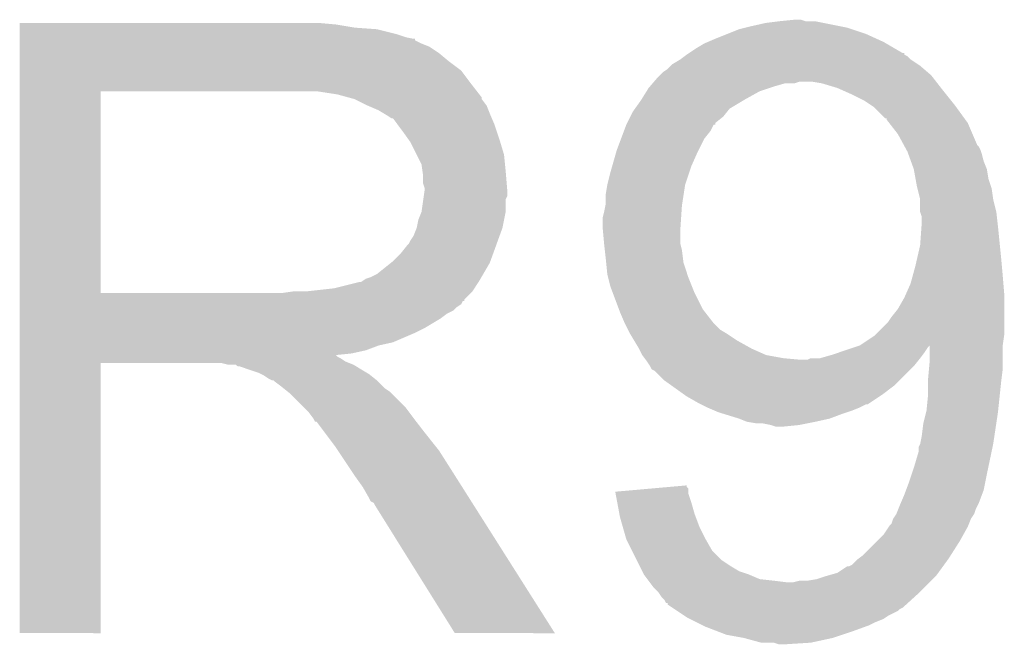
# Model space of a CAD drawing. Extents: x -1.3 to 24.2, y -3.9 to 39.2.
# Tile 21 of 43: x 8.3 to 9.9, y 15.7 to 16.7. Entities that reach past the tile are written whole.
import ezdxf

# ---------------------------------------------------------------- set-up
doc = ezdxf.new("R2010")
doc.units = 0
doc.layers.add('BOOST_10_CLICK_V101_GTO', color=14, linetype='CONTINUOUS')

msp = doc.modelspace()

# ---------------------------------------------------------------- linework, layer by layer
at = {"layer": 'BOOST_10_CLICK_V101_GTO'}
for points in [[(8.305822, 16.69542), (8.305824, 16.69796), (8.81126, 16.69542), (8.78332, 16.69796)], [(8.305822, 16.69034), (8.305822, 16.69542), (8.841738, 16.69034), (8.81126, 16.69542)], [(9.466572, 16.690338), (9.47674, 16.69288), (9.62914, 16.690338), (9.616434, 16.69288)], [(9.47674, 16.69288), (9.4996, 16.69796), (9.616434, 16.69288), (9.59104, 16.69796)], [(9.4996, 16.69796), (9.51992, 16.7005), (9.59104, 16.69796), (9.578342, 16.7005)], [(9.51992, 16.7005), (9.545298, 16.703038), (9.563104, 16.7005), (9.555482, 16.703038)], [(9.545298, 16.703038), (9.545318, 16.70304), (9.555482, 16.703038), (9.545318, 16.70304)], [(8.305822, 16.6878), (8.305822, 16.69034), (8.8773, 16.6878), (8.841738, 16.69034)], [(8.305822, 16.68018), (8.305822, 16.6878), (8.907778, 16.68018), (8.8773, 16.6878)], [(8.305822, 16.6751), (8.305822, 16.68018), (8.923022, 16.6751), (8.907778, 16.68018)], [(9.41832, 16.67256), (9.43737, 16.68018), (9.676384, 16.67256), (9.65962, 16.68018)], [(9.43737, 16.68018), (9.456422, 16.6878), (9.65962, 16.68018), (9.636756, 16.6878)], [(9.456422, 16.6878), (9.466572, 16.690338), (9.636756, 16.6878), (9.62914, 16.690338)], [(8.305822, 16.67256), (8.305822, 16.6751), (8.935722, 16.67256), (8.923022, 16.6751)], [(8.305822, 16.672536), (8.305822, 16.67256), (8.93826, 16.672536), (8.935722, 16.67256)], [(8.305822, 16.670014), (8.305822, 16.672536), (8.938276, 16.670014), (8.93826, 16.672536)], [(8.305822, 16.66494), (8.305822, 16.670014), (8.94842, 16.66494), (8.938276, 16.670014)], [(8.305822, 16.659858), (8.305822, 16.66494), (8.961122, 16.659858), (8.94842, 16.66494)], [(9.387838, 16.65732), (9.400542, 16.66494), (9.70498, 16.65732), (9.691916, 16.66494)], [(9.400542, 16.66494), (9.406468, 16.66748), (9.691916, 16.66494), (9.68756, 16.66748)], [(9.406468, 16.66748), (9.41832, 16.67256), (9.68756, 16.66748), (9.676384, 16.67256)], [(8.305822, 16.6497), (8.305822, 16.659858), (8.97636, 16.6497), (8.961122, 16.659858)], [(8.305822, 16.637), (8.305822, 16.6497), (8.9916, 16.637), (8.97636, 16.6497)], [(9.36921, 16.644618), (9.372592, 16.647154), (9.725658, 16.644618), (9.720596, 16.647154)], [(9.372592, 16.647154), (9.3726, 16.64716), (9.720596, 16.647154), (9.720596, 16.64716)], [(9.3726, 16.64716), (9.376372, 16.649676), (9.720596, 16.64716), (9.72058, 16.649676)], [(9.376372, 16.649676), (9.376408, 16.6497), (9.72058, 16.649676), (9.718042, 16.6497)], [(9.376408, 16.6497), (9.387838, 16.65732), (9.718042, 16.6497), (9.70498, 16.65732)], [(8.305822, 16.621758), (8.305822, 16.637), (9.011922, 16.621758), (8.9916, 16.637)], [(9.3472, 16.62938), (9.349742, 16.631922), (9.745982, 16.62938), (9.74217, 16.631922)], [(9.349742, 16.631922), (9.36244, 16.63954), (9.74217, 16.631922), (9.73074, 16.63954)], [(9.36244, 16.63954), (9.36921, 16.644618), (9.73074, 16.63954), (9.725658, 16.644618)], [(8.30582, 16.60144), (8.305822, 16.621758), (9.02716, 16.60144), (9.011922, 16.621758)], [(9.329416, 16.614138), (9.3345, 16.61922), (9.763762, 16.614138), (9.757834, 16.61922)], [(9.3345, 16.61922), (9.342122, 16.624302), (9.757834, 16.61922), (9.751906, 16.624302)], [(9.342122, 16.624302), (9.3472, 16.62938), (9.751906, 16.624302), (9.745982, 16.62938)], [(8.30582, 16.58874), (8.30582, 16.60144), (9.037038, 16.58874), (9.02716, 16.60144)], [(9.313814, 16.59636), (9.318168, 16.60144), (9.5123, 16.59636), (9.530082, 16.60144)], [(9.318168, 16.60144), (9.31817, 16.601442), (9.530082, 16.60144), (9.545322, 16.601442)], [(9.31817, 16.601442), (9.320346, 16.60398), (9.545322, 16.601442), (9.552944, 16.60398)], [(9.320346, 16.60398), (9.326878, 16.6116), (9.771664, 16.60398), (9.765736, 16.6116)], [(9.326878, 16.6116), (9.329416, 16.614138), (9.765736, 16.6116), (9.763762, 16.614138)], [(9.588502, 16.60144), (9.573258, 16.60398), (9.773638, 16.60144), (9.771664, 16.60398)], [(9.613902, 16.59382), (9.588502, 16.60144), (9.779566, 16.59382), (9.773638, 16.60144)], [(8.305812, 16.266182), (8.30582, 16.58872), (8.43534, 16.266182), (8.435342, 16.58872)], [(8.30582, 16.58872), (8.30582, 16.58874), (8.435342, 16.58872), (8.74268, 16.58874)], [(8.813802, 16.58366), (8.780782, 16.58874), (9.040988, 16.58366), (9.037038, 16.58874)], [(8.832436, 16.578578), (8.813802, 16.58366), (9.04494, 16.578578), (9.040988, 16.58366)], [(9.300526, 16.57604), (9.308464, 16.58874), (9.46658, 16.57604), (9.489442, 16.58874)], [(9.308464, 16.58874), (9.31164, 16.593822), (9.489442, 16.58874), (9.504686, 16.593822)], [(9.31164, 16.593822), (9.313814, 16.59636), (9.504686, 16.593822), (9.5123, 16.59636)], [(9.619618, 16.59128), (9.613902, 16.59382), (9.78154, 16.59128), (9.779566, 16.59382)], [(9.63676, 16.58366), (9.619618, 16.59128), (9.787636, 16.58366), (9.78154, 16.59128)], [(9.657082, 16.573498), (9.63676, 16.58366), (9.795766, 16.573498), (9.787636, 16.58366)], [(8.84174, 16.57604), (8.832436, 16.578578), (9.044944, 16.57604), (9.04494, 16.578578)], [(8.841752, 16.576034), (8.84174, 16.57604), (9.044944, 16.576034), (9.044944, 16.57604)], [(8.862056, 16.565882), (8.841752, 16.576034), (9.05256, 16.565882), (9.044944, 16.576034)], [(9.289872, 16.560802), (9.29894, 16.5735), (9.441184, 16.560802), (9.462346, 16.5735)], [(9.29894, 16.5735), (9.300526, 16.57604), (9.462346, 16.5735), (9.46658, 16.57604)], [(9.66851, 16.56588), (9.657082, 16.573498), (9.80186, 16.56588), (9.795766, 16.573498)], [(8.86206, 16.56588), (8.862056, 16.565882), (9.052562, 16.56588), (9.05256, 16.565882)], [(8.87984, 16.55826), (8.86206, 16.56588), (9.05561, 16.55826), (9.052562, 16.56588)], [(8.88831, 16.55318), (8.87984, 16.55826), (9.05764, 16.55318), (9.05561, 16.55826)], [(8.89254, 16.550642), (8.88831, 16.55318), (9.058728, 16.550642), (9.05764, 16.55318)], [(9.282432, 16.548102), (9.286242, 16.555718), (9.431022, 16.548102), (9.437114, 16.555718)], [(9.286242, 16.555718), (9.289872, 16.560802), (9.437114, 16.555718), (9.441184, 16.560802)], [(9.672322, 16.563338), (9.66851, 16.56588), (9.80371, 16.563338), (9.80186, 16.56588)], [(9.690106, 16.54556), (9.672322, 16.563338), (9.81664, 16.54556), (9.80371, 16.563338)], [(8.900164, 16.54556), (8.89254, 16.550642), (9.060906, 16.54556), (9.058728, 16.550642)], [(8.902704, 16.545552), (8.900164, 16.54556), (9.06091, 16.545552), (9.060906, 16.54556)], [(8.91032, 16.5354), (8.902704, 16.545552), (9.06526, 16.5354), (9.06091, 16.545552)], [(8.91794, 16.52524), (8.91032, 16.5354), (9.068648, 16.52524), (9.06526, 16.5354)], [(9.27227, 16.525242), (9.27608, 16.5354), (9.410702, 16.525242), (9.415794, 16.5354)], [(9.27608, 16.5354), (9.27609, 16.535422), (9.415794, 16.5354), (9.41832, 16.535422)], [(9.27609, 16.535422), (9.277352, 16.537946), (9.41832, 16.535422), (9.418328, 16.537946)], [(9.277352, 16.537946), (9.282432, 16.548102), (9.418328, 16.537946), (9.431022, 16.548102)], [(9.69264, 16.545538), (9.690106, 16.54556), (9.816656, 16.545538), (9.81664, 16.54556)], [(9.692644, 16.543014), (9.69264, 16.545538), (9.818492, 16.543014), (9.816656, 16.545538)], [(9.69659, 16.537942), (9.692644, 16.543014), (9.82218, 16.537942), (9.818492, 16.543014)], [(9.710422, 16.52016), (9.69659, 16.537942), (9.829802, 16.52016), (9.82218, 16.537942)], [(8.927012, 16.51254), (8.91794, 16.52524), (9.07288, 16.51254), (9.068648, 16.52524)], [(9.267506, 16.51254), (9.27227, 16.525242), (9.40054, 16.51254), (9.410702, 16.525242)], [(9.720118, 16.502382), (9.710422, 16.52016), (9.837422, 16.502382), (9.829802, 16.52016)], [(8.93064, 16.507458), (8.927012, 16.51254), (9.074406, 16.507458), (9.07288, 16.51254)], [(8.9408, 16.487138), (8.93064, 16.507458), (9.0805, 16.487138), (9.074406, 16.507458)], [(9.26084, 16.49476), (9.267506, 16.51254), (9.39165, 16.49476), (9.40054, 16.51254)], [(9.253582, 16.469358), (9.260114, 16.49222), (9.38022, 16.469358), (9.39038, 16.49222)], [(9.260114, 16.49222), (9.26084, 16.49476), (9.39038, 16.49222), (9.39165, 16.49476)], [(9.721506, 16.499836), (9.720118, 16.502382), (9.839962, 16.499836), (9.837422, 16.502382)], [(9.724276, 16.494758), (9.721506, 16.499836), (9.8425, 16.494758), (9.839962, 16.499836)], [(9.72566, 16.492218), (9.724276, 16.494758), (9.843348, 16.492218), (9.8425, 16.494758)], [(9.727508, 16.48714), (9.72566, 16.492218), (9.845038, 16.48714), (9.843348, 16.492218)], [(8.94842, 16.471896), (8.9408, 16.487138), (9.082026, 16.471896), (9.0805, 16.487138)], [(9.731202, 16.476978), (9.727508, 16.48714), (9.847582, 16.476978), (9.845038, 16.48714)], [(9.73582, 16.464278), (9.731202, 16.476978), (9.85266, 16.464278), (9.847582, 16.476978)], [(8.949872, 16.46174), (8.94842, 16.471896), (9.08304, 16.46174), (9.082026, 16.471896)], [(8.95096, 16.454118), (8.949872, 16.46174), (9.083676, 16.454118), (9.08304, 16.46174)], [(9.2456, 16.438882), (9.25068, 16.4592), (9.370062, 16.438882), (9.376834, 16.4592)], [(9.25068, 16.4592), (9.253582, 16.469358), (9.376834, 16.4592), (9.38022, 16.469358)], [(9.738592, 16.449038), (9.73582, 16.464278), (9.855202, 16.449038), (9.85266, 16.464278)], [(8.950962, 16.441418), (8.95096, 16.454118), (9.084734, 16.441418), (9.083676, 16.454118)], [(8.9535, 16.433796), (8.950962, 16.441418), (9.08537, 16.433796), (9.084734, 16.441418)], [(9.7409, 16.43634), (9.738592, 16.449038), (9.859434, 16.43634), (9.855202, 16.449038)], [(8.952046, 16.421096), (8.9535, 16.43126), (9.085578, 16.421096), (9.085578, 16.43126)], [(8.9535, 16.431262), (8.9535, 16.433796), (9.08558, 16.431262), (9.08537, 16.433796)], [(8.9535, 16.43126), (8.9535, 16.431262), (9.085578, 16.43126), (9.08558, 16.431262)], [(9.24306, 16.423642), (9.2456, 16.43888), (9.367716, 16.423642), (9.37006, 16.43888)], [(9.2456, 16.43888), (9.2456, 16.438882), (9.37006, 16.43888), (9.370062, 16.438882)], [(9.741536, 16.433798), (9.7409, 16.43634), (9.86028, 16.433798), (9.859434, 16.43634)], [(9.74598, 16.41602), (9.741536, 16.433798), (9.86282, 16.41602), (9.86028, 16.433798)], [(8.948418, 16.395698), (8.95132, 16.416016), (9.08304, 16.395698), (9.08304, 16.416016)], [(8.95132, 16.416016), (8.952046, 16.421096), (9.08304, 16.416016), (9.085578, 16.421096)], [(9.24306, 16.408402), (9.24306, 16.423642), (9.36537, 16.408402), (9.367716, 16.423642)], [(9.74598, 16.416018), (9.74598, 16.41602), (9.862822, 16.416018), (9.86282, 16.41602)], [(9.745982, 16.395698), (9.74598, 16.416018), (9.8679, 16.395698), (9.862822, 16.416018)], [(8.94334, 16.382998), (8.948418, 16.395698), (9.080498, 16.382998), (9.08304, 16.395698)], [(9.23798, 16.385542), (9.24052, 16.3957), (9.363624, 16.385542), (9.364302, 16.3957)], [(9.24052, 16.3957), (9.24255, 16.40586), (9.364302, 16.3957), (9.36498, 16.40586)], [(9.24255, 16.40586), (9.24306, 16.408402), (9.36498, 16.40586), (9.36537, 16.408402)], [(9.74852, 16.388076), (9.745982, 16.395698), (9.868748, 16.388076), (9.8679, 16.395698)], [(8.940798, 16.3703), (8.94334, 16.382998), (9.077958, 16.3703), (9.080498, 16.382998)], [(9.23798, 16.372838), (9.23798, 16.385542), (9.362778, 16.372838), (9.363624, 16.385542)], [(9.748156, 16.37284), (9.74852, 16.37792), (9.87044, 16.37284), (9.869876, 16.37792)], [(9.74852, 16.37792), (9.74852, 16.388076), (9.869876, 16.37792), (9.868748, 16.388076)], [(8.935718, 16.357598), (8.940798, 16.370298), (9.073338, 16.357598), (9.077956, 16.370298)], [(8.940798, 16.370298), (8.940798, 16.3703), (9.077956, 16.370298), (9.077958, 16.3703)], [(9.238442, 16.36776), (9.23798, 16.372838), (9.36244, 16.36776), (9.362778, 16.372838)], [(9.24052, 16.344902), (9.238442, 16.36776), (9.36244, 16.344902), (9.36244, 16.36776)], [(9.74598, 16.342358), (9.748156, 16.37284), (9.87349, 16.342358), (9.87044, 16.37284)], [(8.928098, 16.3449), (8.93064, 16.349978), (9.068722, 16.3449), (9.070568, 16.349978)], [(8.93064, 16.349978), (8.935718, 16.357598), (9.070568, 16.349978), (9.073338, 16.357598)], [(8.9154, 16.32966), (8.925558, 16.342358), (9.06318, 16.32966), (9.067798, 16.342358)], [(8.925558, 16.342358), (8.928098, 16.3449), (9.067798, 16.342358), (9.068722, 16.3449)], [(9.24052, 16.3449), (9.24052, 16.344902), (9.362442, 16.3449), (9.36244, 16.344902)], [(9.24165, 16.33474), (9.24052, 16.3449), (9.36498, 16.33474), (9.362442, 16.3449)], [(9.24306, 16.32204), (9.24165, 16.33474), (9.366568, 16.32204), (9.36498, 16.33474)], [(9.74129, 16.32204), (9.74598, 16.342358), (9.87552, 16.32204), (9.87349, 16.342358)], [(8.899522, 16.314418), (8.902698, 16.316958), (9.05764, 16.314418), (9.058562, 16.316958)], [(8.902698, 16.316958), (8.9154, 16.32966), (9.058562, 16.316958), (9.06318, 16.32966)], [(9.243822, 16.314422), (9.24306, 16.32204), (9.36752, 16.314422), (9.366568, 16.32204)], [(9.73836, 16.30934), (9.74129, 16.32204), (9.876676, 16.30934), (9.87552, 16.32204)], [(8.877298, 16.296638), (8.899522, 16.314418), (9.047268, 16.296638), (9.05764, 16.314418)], [(9.2456, 16.296642), (9.243822, 16.314422), (9.373446, 16.296642), (9.36752, 16.314422)], [(9.734202, 16.2941), (9.73836, 16.30934), (9.87806, 16.2941), (9.876676, 16.30934)], [(8.808718, 16.27378), (8.849358, 16.28394), (9.033086, 16.27378), (9.039862, 16.28394)], [(8.851896, 16.28394), (8.859516, 16.289018), (9.039862, 16.28394), (9.042824, 16.289018)], [(8.859516, 16.289018), (8.867138, 16.29156), (9.042824, 16.289018), (9.044306, 16.29156)], [(8.867138, 16.29156), (8.877298, 16.296638), (9.044306, 16.29156), (9.047268, 16.296638)], [(9.246872, 16.291558), (9.2456, 16.296642), (9.37514, 16.291558), (9.373446, 16.296642)], [(9.25068, 16.276322), (9.246872, 16.291558), (9.381236, 16.276322), (9.37514, 16.291558)], [(9.73074, 16.281398), (9.734202, 16.2941), (9.87912, 16.281398), (9.87806, 16.2941)], [(8.724898, 16.26616), (8.742664, 16.268698), (9.02716, 16.26616), (9.029698, 16.268698)], [(8.742664, 16.268698), (8.74268, 16.2687), (9.029698, 16.268698), (9.029698, 16.2687)], [(8.762998, 16.2687), (8.808718, 16.27378), (9.029698, 16.2687), (9.033086, 16.27378)], [(9.254492, 16.26616), (9.25068, 16.276322), (9.3853, 16.26616), (9.381236, 16.276322)], [(9.722838, 16.263622), (9.73074, 16.281398), (9.8806, 16.263622), (9.87912, 16.281398)], [(8.305812, 16.26616), (8.305812, 16.266182), (8.724898, 16.26616), (8.43534, 16.266182)], [(8.305812, 16.255996), (8.305812, 16.26616), (9.017, 16.255996), (9.02716, 16.26616)], [(8.305812, 16.25346), (8.305812, 16.255996), (9.016976, 16.25346), (9.017, 16.255996)], [(8.305812, 16.253444), (8.305812, 16.25346), (9.014454, 16.253444), (9.016976, 16.25346)], [(8.305812, 16.248382), (8.305812, 16.253444), (9.011916, 16.248382), (9.014454, 16.253444)], [(9.264016, 16.240762), (9.254492, 16.26616), (9.398, 16.240762), (9.3853, 16.26616)], [(9.71042, 16.240762), (9.72058, 16.25854), (9.8806, 16.240762), (9.8806, 16.25854)], [(9.72058, 16.25854), (9.722838, 16.263622), (9.8806, 16.25854), (9.8806, 16.263622)], [(8.305812, 16.243298), (8.305812, 16.248382), (9.004298, 16.243298), (9.011916, 16.248382)], [(8.305812, 16.238218), (8.305812, 16.243298), (8.999216, 16.238218), (9.004298, 16.243298)], [(8.305812, 16.233138), (8.305812, 16.238218), (8.989062, 16.233138), (8.999216, 16.238218)], [(9.26592, 16.23568), (9.264016, 16.240762), (9.401954, 16.23568), (9.398, 16.240762)], [(9.70026, 16.22806), (9.71042, 16.240762), (9.8806, 16.22806), (9.8806, 16.240762)], [(8.30581, 16.21028), (8.305812, 16.225518), (8.9535, 16.21028), (8.978898, 16.225518)], [(8.305812, 16.225518), (8.305812, 16.233138), (8.978898, 16.225518), (8.989062, 16.233138)], [(9.27354, 16.217902), (9.26592, 16.23568), (9.41578, 16.217902), (9.401954, 16.23568)], [(9.695178, 16.220438), (9.70026, 16.22806), (9.8806, 16.220438), (9.8806, 16.22806)], [(8.30581, 16.20266), (8.30581, 16.21028), (8.93826, 16.20266), (8.9535, 16.21028)], [(9.27354, 16.2179), (9.27354, 16.217902), (9.415782, 16.2179), (9.41578, 16.217902)], [(9.27862, 16.207742), (9.27354, 16.2179), (9.425938, 16.207742), (9.415782, 16.2179)], [(9.28116, 16.20266), (9.27862, 16.207742), (9.43441, 16.20266), (9.425938, 16.207742)], [(9.67486, 16.20012), (9.695178, 16.220438), (9.8806, 16.20012), (9.8806, 16.220438)], [(8.30581, 16.18742), (8.30581, 16.20266), (8.902698, 16.18742), (8.93826, 16.20266)], [(9.282684, 16.20012), (9.28116, 16.20266), (9.438642, 16.20012), (9.43441, 16.20266)], [(9.28878, 16.18996), (9.282684, 16.20012), (9.45388, 16.18996), (9.438642, 16.20012)], [(9.2964, 16.17726), (9.28878, 16.18996), (9.47674, 16.17726), (9.45388, 16.18996)], [(9.64946, 16.18234), (9.67232, 16.19758), (9.87806, 16.18234), (9.880236, 16.19758)], [(9.67232, 16.19758), (9.67486, 16.20012), (9.880236, 16.19758), (9.8806, 16.20012)], [(8.30581, 16.182338), (8.30581, 16.18742), (8.879838, 16.182338), (8.902698, 16.18742)], [(8.30581, 16.17472), (8.30581, 16.182338), (8.859518, 16.17472), (8.879838, 16.182338)], [(8.30581, 16.16964), (8.30581, 16.17472), (8.836658, 16.16964), (8.859518, 16.17472)], [(9.2964, 16.177258), (9.2964, 16.17726), (9.476746, 16.177258), (9.47674, 16.17726)], [(9.30148, 16.167102), (9.2964, 16.177258), (9.499598, 16.167102), (9.476746, 16.177258)], [(9.61898, 16.17218), (9.64184, 16.1798), (9.7536, 16.17218), (9.75868, 16.1798)], [(9.64184, 16.1798), (9.649346, 16.182302), (9.75868, 16.1798), (9.761178, 16.182302)], [(9.649346, 16.182302), (9.649454, 16.182338), (9.87806, 16.182302), (9.87806, 16.182338)], [(9.649454, 16.182338), (9.64946, 16.18234), (9.87806, 16.182338), (9.87806, 16.18234)], [(9.76122, 16.156938), (9.761178, 16.182302), (9.87806, 16.156938), (9.87806, 16.182302)], [(8.30581, 16.167062), (8.30581, 16.16964), (8.811294, 16.167062), (8.836658, 16.16964)], [(8.30581, 16.164558), (8.30581, 16.167062), (8.813804, 16.164558), (8.811294, 16.167062)], [(8.30581, 16.162018), (8.30581, 16.164558), (8.818882, 16.162018), (8.813804, 16.164558)], [(8.30581, 16.15694), (8.30581, 16.162018), (8.826498, 16.15694), (8.818882, 16.162018)], [(9.305292, 16.16202), (9.30148, 16.167102), (9.52754, 16.16202), (9.499598, 16.167102)], [(9.307196, 16.15948), (9.305292, 16.16202), (9.55548, 16.15948), (9.52754, 16.16202)], [(9.3091, 16.15694), (9.307196, 16.15948), (9.741916, 16.15694), (9.743948, 16.15948)], [(9.565636, 16.15948), (9.570716, 16.162018), (9.743948, 16.15948), (9.745978, 16.162018)], [(9.570716, 16.162018), (9.585958, 16.16202), (9.745978, 16.162018), (9.74598, 16.16202)], [(9.585958, 16.16202), (9.60374, 16.1671), (9.74598, 16.16202), (9.74979, 16.1671)], [(9.60374, 16.1671), (9.61898, 16.17218), (9.74979, 16.1671), (9.7536, 16.17218)], [(8.3058, 15.722624), (8.30581, 16.154376), (8.435316, 15.722624), (8.43534, 16.154376)], [(8.30581, 16.1544), (8.30581, 16.15694), (8.83285, 16.1544), (8.826498, 16.15694)], [(8.30581, 16.154376), (8.30581, 16.1544), (8.43534, 16.154376), (8.628378, 16.1544)], [(8.638538, 16.15186), (8.628378, 16.1544), (8.839202, 16.15186), (8.83285, 16.1544)], [(8.653774, 16.149326), (8.651236, 16.15186), (8.843426, 16.149326), (8.839202, 16.15186)], [(8.656316, 16.14932), (8.653774, 16.149326), (8.843436, 16.14932), (8.843426, 16.149326)], [(8.686798, 16.13916), (8.656316, 16.14932), (8.860368, 16.13916), (8.843436, 16.14932)], [(9.314178, 16.149322), (9.3091, 16.15694), (9.73582, 16.149322), (9.741916, 16.15694)], [(9.31418, 16.14932), (9.314178, 16.149322), (9.73582, 16.14932), (9.73582, 16.149322)], [(9.31672, 16.144246), (9.31418, 16.14932), (9.730744, 16.144246), (9.73582, 16.14932)], [(9.321796, 16.141702), (9.31672, 16.144246), (9.7282, 16.141702), (9.730744, 16.144246)], [(9.337038, 16.126462), (9.321796, 16.141702), (9.71296, 16.126462), (9.7282, 16.141702)], [(9.75868, 16.129), (9.760064, 16.14424), (9.876154, 16.129), (9.87806, 16.14424)], [(9.760064, 16.14424), (9.76122, 16.156938), (9.87806, 16.14424), (9.87806, 16.156938)], [(8.691878, 16.13662), (8.686798, 16.13916), (8.8646, 16.13662), (8.860368, 16.13916)], [(8.696958, 16.13408), (8.691878, 16.13662), (8.867776, 16.13408), (8.8646, 16.13662)], [(8.704578, 16.129002), (8.696958, 16.13408), (8.874124, 16.129002), (8.867776, 16.13408)], [(8.709656, 16.126462), (8.704578, 16.129002), (8.877298, 16.126462), (8.874124, 16.129002)], [(8.712196, 16.12646), (8.709656, 16.126462), (8.8773, 16.12646), (8.877298, 16.126462)], [(8.71474, 16.123922), (8.712196, 16.12646), (8.879838, 16.123922), (8.8773, 16.12646)], [(9.347708, 16.11884), (9.337038, 16.126462), (9.705338, 16.11884), (9.71296, 16.126462)], [(9.75868, 16.12392), (9.75868, 16.129), (9.87552, 16.12392), (9.876154, 16.129)], [(8.7249, 16.1163), (8.71474, 16.123922), (8.88746, 16.1163), (8.879838, 16.123922)], [(8.728076, 16.11376), (8.7249, 16.1163), (8.89, 16.11376), (8.88746, 16.1163)], [(8.734428, 16.108678), (8.728076, 16.11376), (8.897622, 16.108678), (8.89, 16.11376)], [(9.369044, 16.1036), (9.347708, 16.11884), (9.68502, 16.1036), (9.705338, 16.11884)], [(9.75868, 16.103598), (9.75868, 16.12392), (9.87338, 16.103598), (9.87552, 16.12392)], [(8.737598, 16.106142), (8.734428, 16.108678), (8.900158, 16.106142), (8.897622, 16.108678)], [(8.760462, 16.083278), (8.737598, 16.106142), (8.92302, 16.083278), (8.900158, 16.106142)], [(9.372598, 16.10106), (9.369044, 16.1036), (9.681208, 16.10106), (9.68502, 16.1036)], [(9.390382, 16.0909), (9.372598, 16.10106), (9.665968, 16.0909), (9.681208, 16.10106)], [(9.75614, 16.078202), (9.75868, 16.103598), (9.870706, 16.078202), (9.87338, 16.103598)], [(8.768078, 16.07566), (8.760462, 16.083278), (8.928736, 16.07566), (8.92302, 16.083278)], [(9.395462, 16.08836), (9.390382, 16.0909), (9.662158, 16.08836), (9.665968, 16.0909)], [(9.395466, 16.088358), (9.395462, 16.08836), (9.659616, 16.088358), (9.662158, 16.08836)], [(9.40562, 16.08328), (9.395466, 16.088358), (9.64946, 16.08328), (9.659616, 16.088358)], [(9.417472, 16.0782), (9.40562, 16.08328), (9.636762, 16.0782), (9.64946, 16.08328)], [(8.775698, 16.065498), (8.768078, 16.07566), (8.936358, 16.065498), (8.928736, 16.07566)], [(8.77697, 16.06296), (8.775698, 16.065498), (8.93826, 16.06296), (8.936358, 16.065498)], [(8.778234, 16.060436), (8.77697, 16.06296), (8.940224, 16.060436), (8.93826, 16.06296)], [(9.423398, 16.07566), (9.417472, 16.0782), (9.62914, 16.07566), (9.636762, 16.0782)], [(9.431654, 16.07312), (9.423398, 16.07566), (9.62152, 16.07312), (9.62914, 16.07566)], [(9.456422, 16.0655), (9.431654, 16.07312), (9.601198, 16.0655), (9.62152, 16.07312)], [(9.469118, 16.060422), (9.456422, 16.0655), (9.578348, 16.060422), (9.601198, 16.0655)], [(9.75106, 16.05788), (9.755504, 16.07566), (9.867772, 16.05788), (9.87044, 16.07566)], [(9.755504, 16.07566), (9.75614, 16.078202), (9.87044, 16.07566), (9.870706, 16.078202)], [(8.78077, 16.06042), (8.778234, 16.060436), (8.940236, 16.06042), (8.940224, 16.060436)], [(8.796016, 16.0401), (8.78077, 16.06042), (8.95604, 16.0401), (8.940236, 16.06042)], [(9.46913, 16.06042), (9.469118, 16.060422), (9.57834, 16.06042), (9.578348, 16.060422)], [(9.484358, 16.05788), (9.46913, 16.06042), (9.56564, 16.05788), (9.57834, 16.06042)], [(9.507218, 16.05534), (9.494518, 16.05788), (9.552942, 16.05534), (9.56564, 16.05788)], [(9.514838, 16.052802), (9.507218, 16.05534), (9.527562, 16.052802), (9.552942, 16.05534)], [(9.527542, 16.0528), (9.514838, 16.052802), (9.527542, 16.0528), (9.527562, 16.052802)], [(9.74852, 16.03756), (9.75106, 16.05788), (9.864724, 16.03756), (9.867772, 16.05788)], [(8.81126, 16.01978), (8.796016, 16.0401), (8.972296, 16.01978), (8.95604, 16.0401)], [(9.74598, 16.024862), (9.74852, 16.03756), (9.86282, 16.024862), (9.864724, 16.03756)], [(8.814648, 16.014698), (8.81126, 16.01978), (8.97636, 16.014698), (8.972296, 16.01978)], [(9.74344, 16.012162), (9.743442, 16.019784), (9.860146, 16.012162), (9.86175, 16.019784)], [(9.743442, 16.019784), (9.74598, 16.024862), (9.86175, 16.019784), (9.86282, 16.024862)], [(8.833274, 15.98676), (8.814648, 16.014698), (8.99414, 15.98676), (8.97636, 16.014698)], [(9.73582, 15.98676), (9.74344, 16.012162), (9.854798, 15.98676), (9.860146, 16.012162)], [(8.84174, 15.97406), (8.833274, 15.98676), (9.002198, 15.97406), (8.99414, 15.98676)], [(9.732432, 15.9766), (9.73582, 15.98676), (9.85266, 15.9766), (9.854798, 15.98676)], [(8.85444, 15.956282), (8.84174, 15.97406), (9.013478, 15.956282), (9.002198, 15.97406)], [(9.7282, 15.9639), (9.732432, 15.9766), (9.850118, 15.9639), (9.85266, 15.9766)], [(8.8646, 15.938498), (8.85444, 15.956282), (9.02476, 15.938498), (9.013478, 15.956282)], [(9.258326, 15.948662), (9.315552, 15.953736), (9.375142, 15.948662), (9.37514, 15.953736)], [(9.315552, 15.953736), (9.344178, 15.956274), (9.37514, 15.953736), (9.372606, 15.956274)], [(9.344178, 15.956274), (9.3726, 15.958794), (9.372606, 15.956274), (9.3726, 15.958794)], [(9.723436, 15.951198), (9.7282, 15.9639), (9.847578, 15.951198), (9.850118, 15.9639)], [(8.86714, 15.933426), (8.8646, 15.938498), (9.027978, 15.933426), (9.02476, 15.938498)], [(9.258802, 15.946118), (9.258326, 15.948662), (9.375142, 15.946118), (9.375142, 15.948662)], [(9.26165, 15.93088), (9.258802, 15.946118), (9.38022, 15.93088), (9.375142, 15.946118)], [(9.715136, 15.93088), (9.72058, 15.94358), (9.83996, 15.93088), (9.84472, 15.94358)], [(9.72058, 15.94358), (9.723436, 15.951198), (9.84472, 15.94358), (9.847578, 15.951198)], [(8.872214, 15.93088), (8.86714, 15.933426), (9.029594, 15.93088), (9.027978, 15.933426)], [(8.874762, 15.9258), (8.872214, 15.93088), (9.032816, 15.9258), (9.029594, 15.93088)], [(9.00176, 15.72261), (8.874762, 15.9258), (9.16173, 15.72261), (9.032816, 15.9258)], [(9.264972, 15.9131), (9.26165, 15.93088), (9.3853, 15.9131), (9.38022, 15.93088)], [(9.710926, 15.920718), (9.71296, 15.9258), (9.83488, 15.920718), (9.83742, 15.9258)], [(9.71296, 15.9258), (9.715136, 15.93088), (9.83742, 15.9258), (9.83996, 15.93088)], [(9.26592, 15.908018), (9.264972, 15.9131), (9.387206, 15.908018), (9.3853, 15.9131)], [(9.270274, 15.89278), (9.26592, 15.908018), (9.39292, 15.89278), (9.387206, 15.908018)], [(9.70026, 15.897864), (9.7028, 15.905482), (9.824212, 15.897864), (9.82726, 15.905482)], [(9.7028, 15.905482), (9.702802, 15.905484), (9.82726, 15.905482), (9.82726, 15.905484)], [(9.702802, 15.905484), (9.707878, 15.913096), (9.82726, 15.905484), (9.832338, 15.913096)], [(9.707878, 15.913096), (9.70788, 15.913098), (9.832338, 15.913096), (9.832338, 15.913098)], [(9.70788, 15.913098), (9.710926, 15.920718), (9.832338, 15.913098), (9.83488, 15.920718)], [(9.276078, 15.872462), (9.270274, 15.89278), (9.40308, 15.872462), (9.39292, 15.89278)], [(9.68756, 15.88008), (9.696024, 15.892778), (9.815124, 15.88008), (9.82218, 15.892778)], [(9.696024, 15.892778), (9.697722, 15.895322), (9.82218, 15.892778), (9.823196, 15.895322)], [(9.697722, 15.895322), (9.70026, 15.897864), (9.823196, 15.895322), (9.824212, 15.897864)], [(9.677398, 15.86992), (9.68756, 15.88008), (9.80948, 15.86992), (9.815124, 15.88008)], [(9.28497, 15.854682), (9.276078, 15.872462), (9.413242, 15.854682), (9.40308, 15.872462)], [(9.65454, 15.847062), (9.677398, 15.86992), (9.794932, 15.847062), (9.80948, 15.86992)], [(9.292592, 15.83944), (9.28497, 15.854682), (9.42848, 15.83944), (9.413242, 15.854682)], [(9.647768, 15.841982), (9.65454, 15.847062), (9.7917, 15.841982), (9.794932, 15.847062)], [(9.297672, 15.82928), (9.292592, 15.83944), (9.443718, 15.82928), (9.42848, 15.83944)], [(9.301482, 15.82166), (9.297672, 15.82928), (9.456418, 15.82166), (9.443718, 15.82928)], [(9.613904, 15.819122), (9.629142, 15.82928), (9.775074, 15.819122), (9.78246, 15.82928)], [(9.629142, 15.82928), (9.631684, 15.829282), (9.78246, 15.82928), (9.782462, 15.829282)], [(9.631684, 15.829282), (9.636758, 15.831822), (9.782462, 15.829282), (9.78431, 15.831822)], [(9.636758, 15.831822), (9.644382, 15.83944), (9.78431, 15.831822), (9.78985, 15.83944)], [(9.644382, 15.83944), (9.647768, 15.841982), (9.78985, 15.83944), (9.7917, 15.841982)], [(9.30402, 15.816582), (9.301482, 15.82166), (9.471652, 15.816582), (9.456418, 15.82166)], [(9.304022, 15.81658), (9.30402, 15.816582), (9.471658, 15.81658), (9.471652, 15.816582)], [(9.309738, 15.80896), (9.304022, 15.81658), (9.489444, 15.80896), (9.471658, 15.81658)], [(9.580882, 15.808962), (9.59612, 15.81404), (9.7663, 15.808962), (9.771378, 15.81404)], [(9.59612, 15.81404), (9.613904, 15.819122), (9.771378, 15.81404), (9.775074, 15.819122)], [(9.311642, 15.80642), (9.309738, 15.80896), (9.5123, 15.80642), (9.489444, 15.80896)], [(9.313548, 15.80388), (9.311642, 15.80642), (9.532622, 15.80388), (9.5123, 15.80642)], [(9.31926, 15.796262), (9.313548, 15.80388), (9.7536, 15.796262), (9.761218, 15.80388)], [(9.326878, 15.788642), (9.31926, 15.796262), (9.74598, 15.788642), (9.7536, 15.796262)], [(9.542782, 15.80388), (9.552942, 15.80642), (9.761218, 15.80388), (9.763758, 15.80642)], [(9.565642, 15.80642), (9.580882, 15.808962), (9.763758, 15.80642), (9.7663, 15.808962)], [(9.32688, 15.78864), (9.326878, 15.788642), (9.74598, 15.78864), (9.74598, 15.788642)], [(9.33196, 15.78102), (9.32688, 15.78864), (9.737596, 15.78102), (9.74598, 15.78864)], [(9.337038, 15.775938), (9.33196, 15.78102), (9.732006, 15.775938), (9.737596, 15.78102)], [(9.339574, 15.770876), (9.337038, 15.775938), (9.726438, 15.770876), (9.732006, 15.775938)], [(9.342096, 15.77086), (9.339574, 15.770876), (9.72642, 15.77086), (9.726438, 15.770876)], [(9.34212, 15.76833), (9.342096, 15.77086), (9.723636, 15.76833), (9.72642, 15.77086)], [(9.349756, 15.763238), (9.34212, 15.76833), (9.718036, 15.763238), (9.723636, 15.76833)], [(9.353564, 15.760698), (9.349756, 15.763238), (9.712962, 15.760698), (9.718036, 15.763238)], [(9.357372, 15.758158), (9.353564, 15.760698), (9.710416, 15.758158), (9.712962, 15.760698)], [(9.368796, 15.750538), (9.357372, 15.758158), (9.695178, 15.750538), (9.710416, 15.758158)], [(9.372598, 15.748002), (9.368796, 15.750538), (9.691374, 15.748002), (9.695178, 15.750538)], [(9.377682, 15.74546), (9.372598, 15.748002), (9.687562, 15.74546), (9.691374, 15.748002)], [(9.387842, 15.74038), (9.377682, 15.74546), (9.67486, 15.74038), (9.687562, 15.74546)], [(9.398002, 15.7353), (9.387842, 15.74038), (9.664698, 15.7353), (9.67486, 15.74038)], [(9.40308, 15.73276), (9.398002, 15.7353), (9.657712, 15.73276), (9.664698, 15.7353)], [(9.422894, 15.72514), (9.40308, 15.73276), (9.63676, 15.72514), (9.657712, 15.73276)], [(8.435316, 15.7226), (8.3058, 15.722624), (8.435316, 15.7226), (8.435316, 15.722624)], [(9.161736, 15.7226), (9.16173, 15.72261), (9.161736, 15.7226), (9.00176, 15.72261)], [(9.436098, 15.720062), (9.422894, 15.72514), (9.621524, 15.720062), (9.63676, 15.72514)], [(9.464042, 15.71498), (9.436098, 15.720062), (9.606278, 15.71498), (9.621524, 15.720062)], [(9.491976, 15.70736), (9.464042, 15.71498), (9.57072, 15.70736), (9.606278, 15.71498)], [(9.519918, 15.704822), (9.512296, 15.70736), (9.530112, 15.704822), (9.57072, 15.70736)], [(9.530082, 15.70482), (9.519918, 15.704822), (9.530082, 15.70482), (9.530112, 15.704822)]]:
    msp.add_solid(points, dxfattribs=at)

doc.saveas('drawing.dxf')
